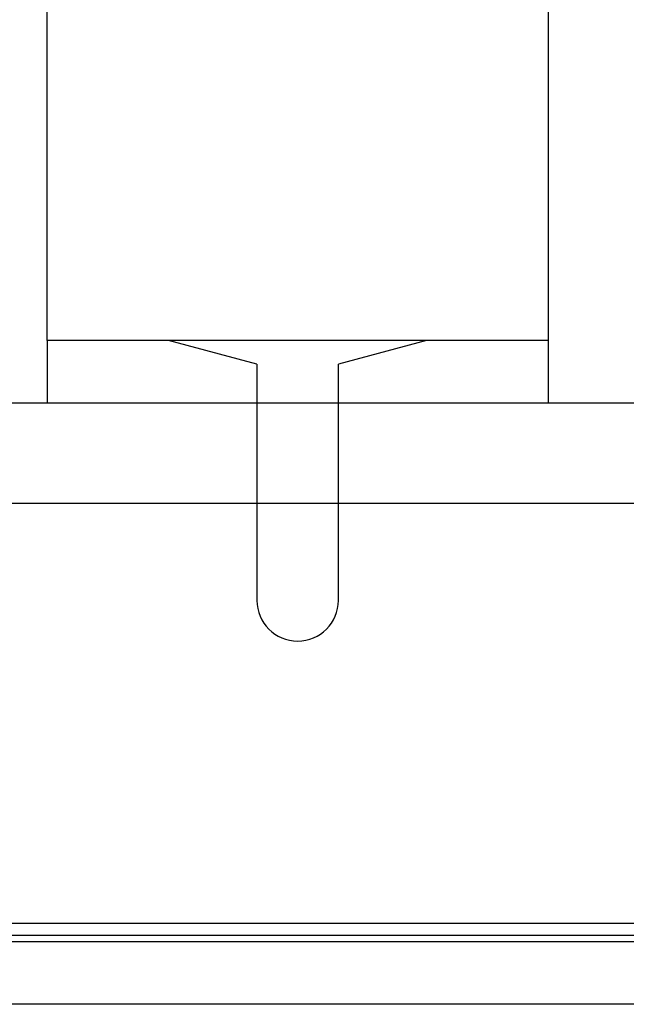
# Model space of a CAD drawing. Header units: millimetres. Extents: x 0 to 93, y -1.2 to 50.
# Tile 68 of 140: x 67.8 to 77.4, y 0 to 15.7. Entities that reach past the tile are written whole.
import ezdxf

# ---------------------------------------------------------------- set-up
doc = ezdxf.new("R2010")
doc.units = ezdxf.units.MM
doc.layers.add('MAIN-1', color=7, linetype='Continuous')
doc.layers.add('MAIN-2', color=7, linetype='Continuous')

msp = doc.modelspace()

# ---------------------------------------------------------------- linework, layer by layer
at = {"layer": 'MAIN-1'}
for p, q in [((76.2, 10.6), (68.2, 10.6)), ((68.2, 10.6), (68.2, 9.6)), ((71.55, 10.222), (70.14, 10.6)), ((74.26, 10.6), (72.85, 10.222)), ((76.2, 10.6), (76.2, 9.6)), ((71.55, 10.222), (71.55, 9.6)), ((72.85, 9.6), (72.85, 10.222)), ((68.2, 9.6), (66.7, 9.6)), ((76.2, 9.6), (68.2, 9.6)), ((77.7, 9.6), (76.2, 9.6)), ((87.4, 8), (5, 8)), ((71.55, 8), (71.55, 6.45)), ((72.85, 6.45), (72.85, 8)), ((90.7, 1.288), (2.3, 1.288)), ((92, 1), (1, 1)), ((90.7, 1.1), (2.3, 1.1)), ((92, 0), (1, 0))]:
    msp.add_line(p, q, dxfattribs=at)
for start, end in [(180, 270), (270, 0)]:
    msp.add_arc((72.2, 6.45), 0.65, start, end, dxfattribs=at)
at = {"layer": 'MAIN-2'}
for p, q in [((68.2, 10.6), (68.2, 16.1)), ((76.2, 16.1), (76.2, 10.6)), ((68.2, 10.6), (68.2, 10.6)), ((70.14, 10.6), (70.14, 10.6)), ((74.26, 10.6), (74.26, 10.6)), ((76.2, 10.6), (76.2, 10.6)), ((71.55, 10.222), (71.55, 10.222)), ((72.85, 10.222), (72.85, 10.222)), ((68.2, 9.6), (68.2, 9.6)), ((71.55, 9.6), (71.55, 8)), ((72.85, 8), (72.85, 9.6)), ((76.2, 9.6), (76.2, 9.6)), ((71.55, 6.45), (71.55, 6.45)), ((72.85, 6.45), (72.85, 6.45)), ((90.5, 1), (2.5, 1))]:
    msp.add_line(p, q, dxfattribs=at)

doc.saveas('drawing.dxf')
